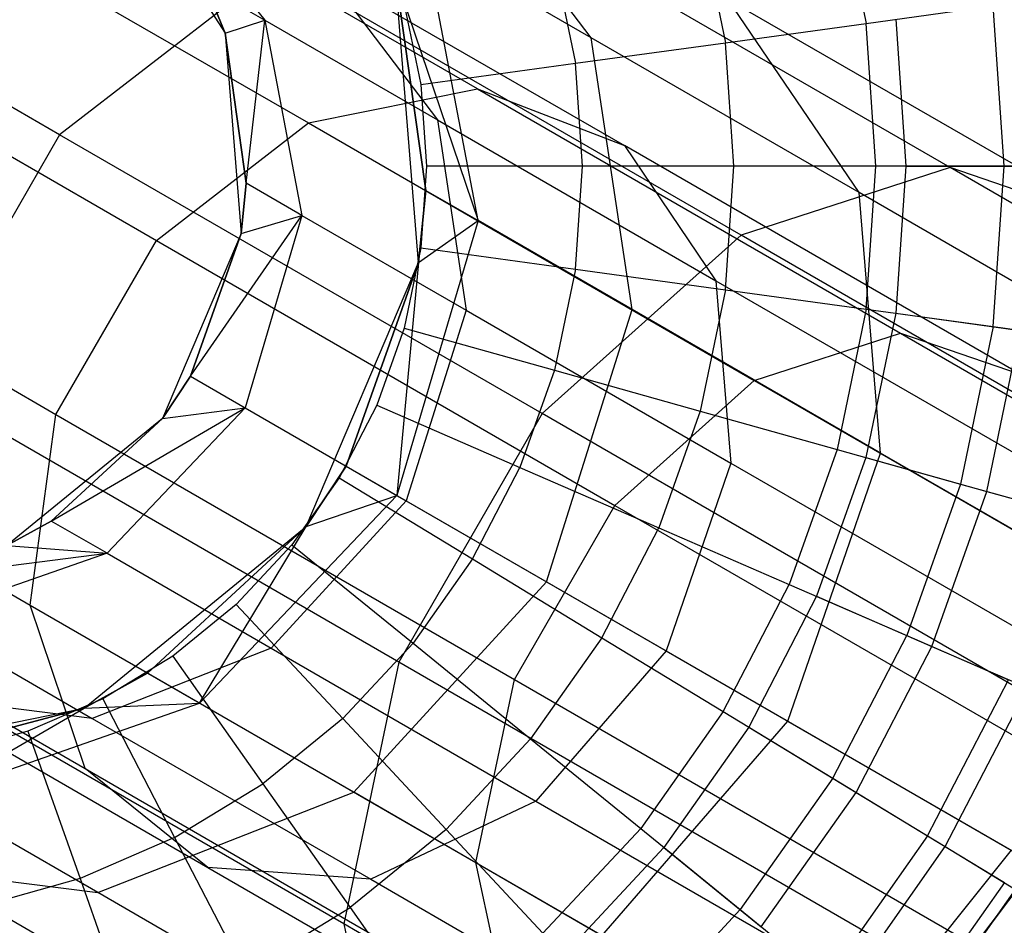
# Model space of a CAD drawing. Extents: x 0.4 to 40.3, y 0.4 to 40.3.
# Tile 61 of 243: x 3.548 to 3.871, y 29.857 to 30.154. Entities that reach past the tile are written whole.
import ezdxf

# ---------------------------------------------------------------- set-up
doc = ezdxf.new("R2010")
doc.units = 0
doc.header["$MEASUREMENT"] = 0
doc.layers.get('0').update_dxf_attribs({"color": 13, "linetype": 'CONTINUOUS'})

# ---------------------------------------------------------------- blocks, each defined once
blk = doc.blocks.new('ORTO-XII-B-11464-11465_ST0')
at = {"color": 0}
for p, q in [((3.73576, 30.14831, 1.54241), (3.68373, 30.21693, 1.50419)), ((3.73576, 30.14831, 1.54241), (3.68373, 30.21693, 1.50419)), ((3.58024, 30.20552, 3.92355), (3.61549, 30.14978, 3.92355)), ((3.58024, 30.20552, 3.92355), (3.61549, 30.14978, 3.92355)), ((3.58815, 30.20442, 1.70146), (3.62852, 30.1541, 1.71518)), ((3.58815, 30.20442, 1.70146), (3.62852, 30.1541, 1.71518)), ((3.8165, 30.19909, 12.15251), (3.82606, 30.15305, 12.15251)), ((3.8165, 30.19909, 12.15251), (3.82606, 30.15305, 12.15251)), ((3.69836, 30.13161, 1.28054), (3.5938, 30.19197, 1.47269)), ((3.69836, 30.13161, 1.28054), (3.5938, 30.19197, 1.47269)), ((3.85363, 30.10572, 1.1037), (3.71179, 30.18761, 1.26748)), ((3.85363, 30.10572, 1.1037), (3.71179, 30.18761, 1.26748)), ((3.56117, 30.11644, 1.19184), (3.44193, 30.18528, 1.41096)), ((3.56117, 30.11644, 1.19184), (3.44193, 30.18528, 1.41096)), ((3.53272, 30.18398, 1.44914), (3.64288, 30.12038, 1.2467)), ((3.53272, 30.18398, 1.44914), (3.64288, 30.12038, 1.2467)), ((3.77158, 30.1865, 12.17426), (3.77985, 30.1467, 12.17426)), ((3.77158, 30.1865, 12.17426), (3.77985, 30.1467, 12.17426)), ((3.69863, 30.08831, 1.73655), (3.68114, 30.17984, 1.72265)), ((3.73576, 30.14831, 1.54241), (3.68114, 30.17984, 1.72265)), ((3.69863, 30.08831, 1.73655), (3.68114, 30.17984, 1.72265)), ((3.73576, 30.14831, 1.54241), (3.68114, 30.17984, 1.72265)), ((3.63253, 30.17157, 1.21914), (3.56117, 30.11644, 1.19184)), ((3.63253, 30.17157, 1.21914), (3.56117, 30.11644, 1.19184)), ((3.785, 30.08354, 1.04307), (3.63253, 30.17157, 1.21914)), ((3.785, 30.08354, 1.04307), (3.63253, 30.17157, 1.21914)), ((3.72371, 30.17309, 12.18758), (3.7306, 30.13993, 12.18758)), ((3.72371, 30.17309, 12.18758), (3.7306, 30.13993, 12.18758)), ((3.64886, 30.16937, 1.5011), (3.68529, 30.12133, 1.52785)), ((3.64886, 30.16937, 1.5011), (3.68529, 30.12133, 1.52785)), ((3.64886, 30.16937, 1.5011), (3.74667, 30.1129, 1.32136)), ((3.64886, 30.16937, 1.5011), (3.74667, 30.1129, 1.32136)), ((3.67908, 30.07457, 3.92355), (3.6715, 30.16848, 3.92355)), ((3.6715, 30.16848, 1.9124), (3.69863, 30.08831, 1.73655)), ((3.6715, 30.16848, 1.9124), (3.68147, 30.09822, 1.9124)), ((3.6715, 30.16848, 1.9124), (3.69863, 30.08831, 1.73655)), ((3.68147, 30.09822, 1.9124), (3.6715, 30.16848, 3.92355)), ((3.67908, 30.07457, 3.92355), (3.6715, 30.16848, 3.92355)), ((3.68147, 30.09822, 1.9124), (3.6715, 30.16848, 3.92355)), ((3.6715, 30.16848, 1.9124), (3.68147, 30.09822, 1.9124)), ((3.61549, 30.14978, 1.9124), (3.60927, 30.16522, 1.9124)), ((3.60927, 30.16522, 1.9124), (3.62852, 30.1541, 1.71518)), ((3.60927, 30.16522, 1.9124), (3.62852, 30.1541, 1.71518)), ((3.60927, 30.16522, 1.9124), (3.61549, 30.14978, 3.92355)), ((3.60927, 30.16522, 1.9124), (3.61549, 30.14978, 3.92355)), ((3.61549, 30.14978, 1.9124), (3.60927, 30.16522, 1.9124)), ((3.67433, 30.15925, 12.19207), (3.6798, 30.13295, 12.19207)), ((3.67433, 30.15925, 12.19207), (3.6798, 30.13295, 12.19207)), ((3.82374, 30.09751, 1.38072), (3.7808, 30.16088, 1.3258)), ((3.90982, 30.0864, 1.17682), (3.7808, 30.16088, 1.3258)), ((3.82374, 30.09751, 1.38072), (3.7808, 30.16088, 1.3258)), ((3.90982, 30.0864, 1.17682), (3.7808, 30.16088, 1.3258)), ((3.82606, 30.15305, 12.15251), (3.86783, 30.15879, 12.12299)), ((3.82606, 30.15305, 12.15251), (3.86783, 30.15879, 12.12299)), ((3.87143, 30.10614, 12.12299), (3.86783, 30.15879, 12.12299)), ((3.87143, 30.10614, 12.12299), (3.86783, 30.15879, 12.12299)), ((3.61549, 30.14978, 1.9124), (3.62852, 30.1541, 1.71518)), ((3.61549, 30.14978, 1.9124), (3.62852, 30.1541, 1.71518)), ((3.62247, 30.1006, 1.9124), (3.62852, 30.1541, 1.71518)), ((3.62247, 30.1006, 1.9124), (3.62852, 30.1541, 1.71518)), ((3.62852, 30.1541, 1.71518), (3.64076, 30.09003, 1.72491)), ((3.62852, 30.1541, 1.71518), (3.64076, 30.09003, 1.72491)), ((3.62852, 30.1541, 1.71518), (3.68529, 30.12133, 1.52785)), ((3.62852, 30.1541, 1.71518), (3.68529, 30.12133, 1.52785)), ((3.77985, 30.1467, 12.17426), (3.82606, 30.15305, 12.15251)), ((3.77985, 30.1467, 12.17426), (3.82606, 30.15305, 12.15251)), ((3.82927, 30.10614, 12.15251), (3.82606, 30.15305, 12.15251)), ((3.82927, 30.10614, 12.15251), (3.82606, 30.15305, 12.15251)), ((3.83581, 30.15439, 9.86923), (3.83911, 30.10614, 9.86923)), ((3.83581, 30.15439, 9.86923), (3.83911, 30.10614, 9.86923)), ((3.61549, 30.14978, 3.92355), (3.62079, 30.08404, 3.92355)), ((3.62247, 30.1006, 1.9124), (3.61549, 30.14978, 1.9124)), ((3.61549, 30.14978, 3.92355), (3.62247, 30.1006, 1.9124)), ((3.61549, 30.14978, 3.92355), (3.62079, 30.08404, 3.92355)), ((3.61549, 30.14978, 1.9124), (3.61549, 30.14978, 3.92355)), ((3.61549, 30.14978, 1.9124), (3.61549, 30.14978, 3.92355)), ((3.62247, 30.1006, 1.9124), (3.61549, 30.14978, 1.9124)), ((3.61549, 30.14978, 3.92355), (3.62247, 30.1006, 1.9124)), ((3.74925, 30.05909, 1.56952), (3.73576, 30.14831, 1.54241)), ((3.82374, 30.09751, 1.38072), (3.73576, 30.14831, 1.54241)), ((3.74925, 30.05909, 1.56952), (3.73576, 30.14831, 1.54241)), ((3.82374, 30.09751, 1.38072), (3.73576, 30.14831, 1.54241)), ((3.4796, 30.14721, 1.43584), (3.59293, 30.08178, 1.22759)), ((3.4796, 30.14721, 1.43584), (3.59293, 30.08178, 1.22759)), ((3.7306, 30.13993, 12.18758), (3.77985, 30.1467, 12.17426)), ((3.7306, 30.13993, 12.18758), (3.77985, 30.1467, 12.17426)), ((3.78262, 30.10614, 12.17426), (3.77985, 30.1467, 12.17426)), ((3.78262, 30.10614, 12.17426), (3.77985, 30.1467, 12.17426)), ((3.6798, 30.13295, 12.19207), (3.7306, 30.13993, 12.18758)), ((3.6798, 30.13295, 12.19207), (3.7306, 30.13993, 12.18758)), ((3.73291, 30.10614, 12.18758), (3.7306, 30.13993, 12.18758)), ((3.73291, 30.10614, 12.18758), (3.7306, 30.13993, 12.18758)), ((3.6798, 30.13295, 12.19207), (3.68163, 30.10614, 12.19207)), ((3.6798, 30.13295, 12.19207), (3.68163, 30.10614, 12.19207)), ((3.64288, 30.12038, 1.2467), (3.69836, 30.13161, 1.28054)), ((3.64288, 30.12038, 1.2467), (3.69836, 30.13161, 1.28054)), ((3.69836, 30.13161, 1.28054), (3.74667, 30.1129, 1.32136)), ((3.69836, 30.13161, 1.28054), (3.74667, 30.1129, 1.32136)), ((3.69836, 30.13161, 1.28054), (3.83733, 30.05137, 1.12007)), ((3.69836, 30.13161, 1.28054), (3.83733, 30.05137, 1.12007)), ((3.59293, 30.08178, 1.22759), (3.64288, 30.12038, 1.2467)), ((3.59293, 30.08178, 1.22759), (3.64288, 30.12038, 1.2467)), ((3.64288, 30.12038, 1.2467), (3.78929, 30.03585, 1.07763)), ((3.64288, 30.12038, 1.2467), (3.78929, 30.03585, 1.07763)), ((3.68529, 30.12133, 1.52785), (3.69473, 30.05887, 1.54683)), ((3.68529, 30.12133, 1.52785), (3.69473, 30.05887, 1.54683)), ((3.68529, 30.12133, 1.52785), (3.77673, 30.06853, 1.35981)), ((3.68529, 30.12133, 1.52785), (3.77673, 30.06853, 1.35981)), ((3.56117, 30.11644, 1.19184), (3.51406, 30.03484, 1.19184)), ((3.56117, 30.11644, 1.19184), (3.51406, 30.03484, 1.19184)), ((3.71965, 30.02494, 1.00884), (3.56117, 30.11644, 1.19184)), ((3.71965, 30.02494, 1.00884), (3.56117, 30.11644, 1.19184)), ((3.74667, 30.1129, 1.32136), (3.77673, 30.06853, 1.35981)), ((3.87666, 30.03785, 1.17126), (3.74667, 30.1129, 1.32136)), ((3.74667, 30.1129, 1.32136), (3.77673, 30.06853, 1.35981)), ((3.87666, 30.03785, 1.17126), (3.74667, 30.1129, 1.32136)), ((3.68163, 30.10614, 12.19207), (3.6798, 30.07934, 12.19207)), ((3.68163, 30.10614, 12.19207), (3.6798, 30.07934, 12.19207)), ((3.73291, 30.10614, 12.18758), (3.68163, 30.10614, 12.19207)), ((3.73291, 30.10614, 12.18758), (3.68163, 30.10614, 12.19207)), ((3.7306, 30.07236, 12.18758), (3.73291, 30.10614, 12.18758)), ((3.7306, 30.07236, 12.18758), (3.73291, 30.10614, 12.18758)), ((3.78262, 30.10614, 12.17426), (3.73291, 30.10614, 12.18758)), ((3.78262, 30.10614, 12.17426), (3.73291, 30.10614, 12.18758)), ((3.77985, 30.06559, 12.17426), (3.78262, 30.10614, 12.17426)), ((3.77985, 30.06559, 12.17426), (3.78262, 30.10614, 12.17426)), ((3.82927, 30.10614, 12.15251), (3.78262, 30.10614, 12.17426)), ((3.82927, 30.10614, 12.15251), (3.78262, 30.10614, 12.17426)), ((3.82606, 30.05924, 12.15251), (3.82927, 30.10614, 12.15251)), ((3.82606, 30.05924, 12.15251), (3.82927, 30.10614, 12.15251)), ((3.87143, 30.10614, 12.12299), (3.82927, 30.10614, 12.15251)), ((3.87143, 30.10614, 12.12299), (3.82927, 30.10614, 12.15251)), ((3.83911, 30.10614, 9.86923), (3.83581, 30.0579, 9.86923)), ((3.83911, 30.10614, 9.86923), (3.83581, 30.0579, 9.86923)), ((3.83911, 30.10614, 9.86923), (3.88034, 30.10614, 9.93704)), ((3.83911, 30.10614, 9.86923), (3.88034, 30.10614, 9.93704)), ((3.86783, 30.05349, 12.12299), (3.87143, 30.10614, 12.12299)), ((3.86783, 30.05349, 12.12299), (3.87143, 30.10614, 12.12299)), ((3.90783, 30.10614, 12.08659), (3.87143, 30.10614, 12.12299)), ((3.90783, 30.10614, 12.08659), (3.87143, 30.10614, 12.12299)), ((3.85363, 30.10572, 1.1037), (3.785, 30.08354, 1.04307)), ((3.85363, 30.10572, 1.1037), (3.785, 30.08354, 1.04307)), ((3.90982, 30.0864, 1.17682), (3.85363, 30.10572, 1.1037)), ((4.02348, 30.00766, 0.98046), (3.85363, 30.10572, 1.1037)), ((3.90982, 30.0864, 1.17682), (3.85363, 30.10572, 1.1037)), ((4.02348, 30.00766, 0.98046), (3.85363, 30.10572, 1.1037)), ((3.62079, 30.08404, 1.9124), (3.62247, 30.1006, 1.9124)), ((3.62247, 30.1006, 1.9124), (3.62079, 30.08404, 3.92355)), ((3.62247, 30.1006, 1.9124), (3.62079, 30.08404, 3.92355)), ((3.62079, 30.08404, 1.9124), (3.62247, 30.1006, 1.9124)), ((3.64076, 30.09003, 1.72491), (3.62247, 30.1006, 1.9124)), ((3.64076, 30.09003, 1.72491), (3.62247, 30.1006, 1.9124)), ((3.68147, 30.09822, 1.9124), (3.67908, 30.07457, 1.9124)), ((3.67908, 30.07457, 3.92355), (3.68147, 30.09822, 1.9124)), ((3.68147, 30.09822, 1.9124), (3.67908, 30.07457, 1.9124)), ((3.67908, 30.07457, 3.92355), (3.68147, 30.09822, 1.9124)), ((3.68147, 30.09822, 1.9124), (3.69863, 30.08831, 1.73655)), ((3.68147, 30.09822, 1.9124), (3.69863, 30.08831, 1.73655)), ((3.83079, 30.01201, 1.41968), (3.82374, 30.09751, 1.38072)), ((3.94068, 30.03, 1.2457), (3.82374, 30.09751, 1.38072)), ((3.83079, 30.01201, 1.41968), (3.82374, 30.09751, 1.38072)), ((3.94068, 30.03, 1.2457), (3.82374, 30.09751, 1.38072)), ((3.44663, 30.09009, 1.43584), (3.55995, 30.02467, 1.22759)), ((3.44663, 30.09009, 1.43584), (3.55995, 30.02467, 1.22759)), ((3.60412, 30.03725, 1.9124), (3.64076, 30.09003, 1.72491)), ((3.60412, 30.03725, 1.9124), (3.64076, 30.09003, 1.72491)), ((3.62079, 30.08404, 1.9124), (3.64076, 30.09003, 1.72491)), ((3.62079, 30.08404, 1.9124), (3.64076, 30.09003, 1.72491)), ((3.64076, 30.09003, 1.72491), (3.62207, 30.02688, 1.72843)), ((3.64076, 30.09003, 1.72491), (3.62207, 30.02688, 1.72843)), ((3.64076, 30.09003, 1.72491), (3.69473, 30.05887, 1.54683)), ((3.64076, 30.09003, 1.72491), (3.69473, 30.05887, 1.54683)), ((3.69863, 30.08831, 1.73655), (3.67193, 29.99809, 1.74157)), ((3.69863, 30.08831, 1.73655), (3.67193, 29.99809, 1.74157)), ((3.67908, 30.07457, 1.9124), (3.69863, 30.08831, 1.73655)), ((3.67908, 30.07457, 1.9124), (3.69863, 30.08831, 1.73655)), ((3.74925, 30.05909, 1.56952), (3.69863, 30.08831, 1.73655)), ((3.74925, 30.05909, 1.56952), (3.69863, 30.08831, 1.73655)), ((3.62079, 30.08404, 3.92355), (3.59494, 30.02336, 3.92355)), ((3.62079, 30.08404, 3.92355), (3.59494, 30.02336, 3.92355)), ((3.60412, 30.03725, 1.9124), (3.62079, 30.08404, 1.9124)), ((3.62079, 30.08404, 3.92355), (3.60412, 30.03725, 1.9124)), ((3.60412, 30.03725, 1.9124), (3.62079, 30.08404, 1.9124)), ((3.62079, 30.08404, 3.92355), (3.60412, 30.03725, 1.9124)), ((3.62079, 30.08404, 1.9124), (3.62079, 30.08404, 3.92355)), ((3.62079, 30.08404, 1.9124), (3.62079, 30.08404, 3.92355)), ((3.785, 30.08354, 1.04307), (3.71965, 30.02494, 1.00884)), ((3.785, 30.08354, 1.04307), (3.71965, 30.02494, 1.00884)), ((3.96758, 29.97813, 0.9106), (3.785, 30.08354, 1.04307)), ((3.96758, 29.97813, 0.9106), (3.785, 30.08354, 1.04307)), ((3.55995, 30.02467, 1.22759), (3.59293, 30.08178, 1.22759)), ((3.55995, 30.02467, 1.22759), (3.59293, 30.08178, 1.22759)), ((3.59293, 30.08178, 1.22759), (3.74354, 29.99483, 1.05367)), ((3.59293, 30.08178, 1.22759), (3.74354, 29.99483, 1.05367)), ((3.6798, 30.07934, 12.19207), (3.67433, 30.05303, 12.19207)), ((3.6798, 30.07934, 12.19207), (3.67433, 30.05303, 12.19207)), ((3.6798, 30.07934, 12.19207), (3.7306, 30.07236, 12.18758)), ((3.6798, 30.07934, 12.19207), (3.7306, 30.07236, 12.18758)), ((3.64215, 29.98789, 3.92355), (3.67908, 30.07457, 3.92355)), ((3.64215, 29.98789, 3.92355), (3.67908, 30.07457, 3.92355)), ((3.67908, 30.07457, 1.9124), (3.65526, 30.00772, 1.9124)), ((3.65526, 30.00772, 1.9124), (3.67908, 30.07457, 3.92355)), ((3.65526, 30.00772, 1.9124), (3.67908, 30.07457, 3.92355)), ((3.67908, 30.07457, 1.9124), (3.65526, 30.00772, 1.9124)), ((3.67908, 30.07457, 1.9124), (3.67193, 29.99809, 1.74157)), ((3.67908, 30.07457, 1.9124), (3.67193, 29.99809, 1.74157)), ((3.67908, 30.07457, 1.9124), (3.67908, 30.07457, 3.92355)), ((3.67908, 30.07457, 1.9124), (3.67908, 30.07457, 3.92355)), ((3.7306, 30.07236, 12.18758), (3.72371, 30.0392, 12.18758)), ((3.7306, 30.07236, 12.18758), (3.72371, 30.0392, 12.18758)), ((3.7306, 30.07236, 12.18758), (3.77985, 30.06559, 12.17426)), ((3.7306, 30.07236, 12.18758), (3.77985, 30.06559, 12.17426)), ((3.77673, 30.06853, 1.35981), (3.78166, 30.00869, 1.38708)), ((3.77673, 30.06853, 1.35981), (3.78166, 30.00869, 1.38708)), ((3.77673, 30.06853, 1.35981), (3.89826, 29.99837, 1.21947)), ((3.77673, 30.06853, 1.35981), (3.89826, 29.99837, 1.21947)), ((3.77985, 30.06559, 12.17426), (3.77158, 30.02579, 12.17426)), ((3.77985, 30.06559, 12.17426), (3.77158, 30.02579, 12.17426)), ((3.77985, 30.06559, 12.17426), (3.82606, 30.05924, 12.15251)), ((3.77985, 30.06559, 12.17426), (3.82606, 30.05924, 12.15251)), ((3.69473, 30.05887, 1.54683), (3.67502, 29.99631, 1.55368)), ((3.69473, 30.05887, 1.54683), (3.67502, 29.99631, 1.55368)), ((3.69473, 30.05887, 1.54683), (3.78166, 30.00869, 1.38708)), ((3.69473, 30.05887, 1.54683), (3.78166, 30.00869, 1.38708)), ((3.7211, 29.96971, 1.5793), (3.74925, 30.05909, 1.56952)), ((3.7211, 29.96971, 1.5793), (3.74925, 30.05909, 1.56952)), ((3.83079, 30.01201, 1.41968), (3.74925, 30.05909, 1.56952)), ((3.83079, 30.01201, 1.41968), (3.74925, 30.05909, 1.56952)), ((3.82606, 30.05924, 12.15251), (3.8165, 30.0132, 12.15251)), ((3.82606, 30.05924, 12.15251), (3.8165, 30.0132, 12.15251)), ((3.83581, 30.0579, 9.86923), (3.82597, 30.01055, 9.86923)), ((3.83581, 30.0579, 9.86923), (3.82597, 30.01055, 9.86923)), ((3.82606, 30.05924, 12.15251), (3.86783, 30.05349, 12.12299)), ((3.82606, 30.05924, 12.15251), (3.86783, 30.05349, 12.12299)), ((3.83581, 30.0579, 9.86923), (3.87666, 30.05228, 9.93704)), ((3.83581, 30.0579, 9.86923), (3.87666, 30.05228, 9.93704)), ((3.67433, 30.05303, 12.19207), (3.66534, 30.02772, 12.19207)), ((3.67433, 30.05303, 12.19207), (3.66534, 30.02772, 12.19207)), ((3.67433, 30.05303, 12.19207), (3.72371, 30.0392, 12.18758)), ((3.67433, 30.05303, 12.19207), (3.72371, 30.0392, 12.18758)), ((3.78929, 30.03585, 1.07763), (3.83733, 30.05137, 1.12007)), ((3.78929, 30.03585, 1.07763), (3.83733, 30.05137, 1.12007)), ((3.83733, 30.05137, 1.12007), (3.87666, 30.03785, 1.17126)), ((3.83733, 30.05137, 1.12007), (3.87666, 30.03785, 1.17126)), ((3.83733, 30.05137, 1.12007), (4.00374, 29.9553, 0.99933)), ((3.83733, 30.05137, 1.12007), (4.00374, 29.9553, 0.99933)), ((3.86783, 30.05349, 12.12299), (3.85709, 30.00183, 12.12299)), ((3.86783, 30.05349, 12.12299), (3.85709, 30.00183, 12.12299)), ((3.86568, 29.99942, 9.93704), (3.87666, 30.05228, 9.93704)), ((3.86568, 29.99942, 9.93704), (3.87666, 30.05228, 9.93704)), ((3.86783, 30.05349, 12.12299), (3.90389, 30.04854, 12.08659)), ((3.86783, 30.05349, 12.12299), (3.90389, 30.04854, 12.08659)), ((3.72371, 30.0392, 12.18758), (3.71237, 30.00729, 12.18758)), ((3.72371, 30.0392, 12.18758), (3.71237, 30.00729, 12.18758)), ((3.72371, 30.0392, 12.18758), (3.77158, 30.02579, 12.17426)), ((3.72371, 30.0392, 12.18758), (3.77158, 30.02579, 12.17426)), ((3.67254, 29.94335, 1.00884), (3.51406, 30.03484, 1.19184)), ((3.67254, 29.94335, 1.00884), (3.51406, 30.03484, 1.19184)), ((3.59494, 30.02336, 1.9124), (3.60412, 30.03725, 1.9124)), ((3.60412, 30.03725, 1.9124), (3.59494, 30.02336, 3.92355)), ((3.60412, 30.03725, 1.9124), (3.59494, 30.02336, 3.92355)), ((3.59494, 30.02336, 1.9124), (3.60412, 30.03725, 1.9124)), ((3.60412, 30.03725, 1.9124), (3.62207, 30.02688, 1.72843)), ((3.60412, 30.03725, 1.9124), (3.62207, 30.02688, 1.72843)), ((3.74354, 29.99483, 1.05367), (3.78929, 30.03585, 1.07763)), ((3.74354, 29.99483, 1.05367), (3.78929, 30.03585, 1.07763)), ((3.78929, 30.03585, 1.07763), (3.96461, 29.93463, 0.95043)), ((3.78929, 30.03585, 1.07763), (3.96461, 29.93463, 0.95043)), ((3.44134, 30.02571, 1.44914), (3.5515, 29.96211, 1.2467)), ((3.44134, 30.02571, 1.44914), (3.5515, 29.96211, 1.2467)), ((3.55843, 29.98968, 1.9124), (3.62207, 30.02688, 1.72843)), ((3.55843, 29.98968, 1.9124), (3.62207, 30.02688, 1.72843)), ((3.62207, 30.02688, 1.72843), (3.57672, 29.97912, 1.72491)), ((3.62207, 30.02688, 1.72843), (3.57672, 29.97912, 1.72491)), ((3.59494, 30.02336, 1.9124), (3.62207, 30.02688, 1.72843)), ((3.59494, 30.02336, 1.9124), (3.62207, 30.02688, 1.72843)), ((3.62207, 30.02688, 1.72843), (3.67502, 29.99631, 1.55368)), ((3.62207, 30.02688, 1.72843), (3.67502, 29.99631, 1.55368)), ((3.66534, 30.02772, 12.19207), (3.65298, 30.00386, 12.19207)), ((3.66534, 30.02772, 12.19207), (3.65298, 30.00386, 12.19207)), ((3.66534, 30.02772, 12.19207), (3.71237, 30.00729, 12.18758)), ((3.66534, 30.02772, 12.19207), (3.71237, 30.00729, 12.18758)), ((3.77158, 30.02579, 12.17426), (3.75797, 29.98748, 12.17426)), ((3.77158, 30.02579, 12.17426), (3.75797, 29.98748, 12.17426)), ((3.77158, 30.02579, 12.17426), (3.8165, 30.0132, 12.15251)), ((3.77158, 30.02579, 12.17426), (3.8165, 30.0132, 12.15251)), ((3.59494, 30.02336, 3.92355), (3.54385, 29.98165, 3.92355)), ((3.59494, 30.02336, 3.92355), (3.54385, 29.98165, 3.92355)), ((3.5515, 29.96211, 1.2467), (3.55995, 30.02467, 1.22759)), ((3.5515, 29.96211, 1.2467), (3.55995, 30.02467, 1.22759)), ((3.55843, 29.98968, 1.9124), (3.59494, 30.02336, 1.9124)), ((3.59494, 30.02336, 3.92355), (3.55843, 29.98968, 1.9124)), ((3.55843, 29.98968, 1.9124), (3.59494, 30.02336, 1.9124)), ((3.59494, 30.02336, 3.92355), (3.55843, 29.98968, 1.9124)), ((3.55995, 30.02467, 1.22759), (3.71057, 29.93771, 1.05367)), ((3.55995, 30.02467, 1.22759), (3.71057, 29.93771, 1.05367)), ((3.59494, 30.02336, 1.9124), (3.59494, 30.02336, 3.92355)), ((3.59494, 30.02336, 1.9124), (3.59494, 30.02336, 3.92355)), ((3.71965, 30.02494, 1.00884), (3.67254, 29.94335, 1.00884)), ((3.71965, 30.02494, 1.00884), (3.67254, 29.94335, 1.00884)), ((3.90942, 29.91538, 0.87115), (3.71965, 30.02494, 1.00884)), ((3.90942, 29.91538, 0.87115), (3.71965, 30.02494, 1.00884)), ((3.8165, 30.0132, 12.15251), (3.80075, 29.9689, 12.15251)), ((3.8165, 30.0132, 12.15251), (3.80075, 29.9689, 12.15251)), ((3.8165, 30.0132, 12.15251), (3.85709, 30.00183, 12.12299)), ((3.8165, 30.0132, 12.15251), (3.85709, 30.00183, 12.12299)), ((3.80031, 29.92397, 1.43374), (3.83079, 30.01201, 1.41968)), ((3.80031, 29.92397, 1.43374), (3.83079, 30.01201, 1.41968)), ((3.82597, 30.01055, 9.86923), (3.80978, 29.96498, 9.86923)), ((3.82597, 30.01055, 9.86923), (3.80978, 29.96498, 9.86923)), ((3.82597, 30.01055, 9.86923), (3.86568, 29.99942, 9.93704)), ((3.82597, 30.01055, 9.86923), (3.86568, 29.99942, 9.93704)), ((3.93915, 29.94945, 1.29455), (3.83079, 30.01201, 1.41968)), ((3.93915, 29.94945, 1.29455), (3.83079, 30.01201, 1.41968)), ((3.65526, 30.00772, 1.9124), (3.64215, 29.98789, 1.9124)), ((3.64215, 29.98789, 3.92355), (3.65526, 30.00772, 1.9124)), ((3.65526, 30.00772, 1.9124), (3.64215, 29.98789, 1.9124)), ((3.64215, 29.98789, 3.92355), (3.65526, 30.00772, 1.9124)), ((3.65526, 30.00772, 1.9124), (3.67193, 29.99809, 1.74157)), ((3.65526, 30.00772, 1.9124), (3.67193, 29.99809, 1.74157)), ((3.69679, 29.97722, 12.18758), (3.71237, 30.00729, 12.18758)), ((3.69679, 29.97722, 12.18758), (3.71237, 30.00729, 12.18758)), ((3.71237, 30.00729, 12.18758), (3.75797, 29.98748, 12.17426)), ((3.71237, 30.00729, 12.18758), (3.75797, 29.98748, 12.17426)), ((3.78166, 30.00869, 1.38708), (3.76033, 29.94706, 1.39692)), ((3.78166, 30.00869, 1.38708), (3.76033, 29.94706, 1.39692)), ((3.78166, 30.00869, 1.38708), (3.8972, 29.94198, 1.25366)), ((3.78166, 30.00869, 1.38708), (3.8972, 29.94198, 1.25366)), ((3.65298, 30.00386, 12.19207), (3.63748, 29.98192, 12.19207)), ((3.65298, 30.00386, 12.19207), (3.63748, 29.98192, 12.19207)), ((3.65298, 30.00386, 12.19207), (3.69679, 29.97722, 12.18758)), ((3.65298, 30.00386, 12.19207), (3.69679, 29.97722, 12.18758)), ((3.85709, 30.00183, 12.12299), (3.83942, 29.9521, 12.12299)), ((3.85709, 30.00183, 12.12299), (3.83942, 29.9521, 12.12299)), ((3.8476, 29.94855, 9.93704), (3.86568, 29.99942, 9.93704)), ((3.8476, 29.94855, 9.93704), (3.86568, 29.99942, 9.93704)), ((3.85709, 30.00183, 12.12299), (3.89214, 29.99201, 12.08659)), ((3.85709, 30.00183, 12.12299), (3.89214, 29.99201, 12.08659)), ((3.86568, 29.99942, 9.93704), (3.89871, 29.99017, 10.0086)), ((3.86568, 29.99942, 9.93704), (3.89871, 29.99017, 10.0086)), ((3.60715, 29.92986, 1.73655), (3.67193, 29.99809, 1.74157)), ((3.60715, 29.92986, 1.73655), (3.67193, 29.99809, 1.74157)), ((3.67502, 29.99631, 1.55368), (3.63069, 29.94796, 1.54683)), ((3.67502, 29.99631, 1.55368), (3.63069, 29.94796, 1.54683)), ((3.64215, 29.98789, 1.9124), (3.67193, 29.99809, 1.74157)), ((3.64215, 29.98789, 1.9124), (3.67193, 29.99809, 1.74157)), ((3.67193, 29.99809, 1.74157), (3.7211, 29.96971, 1.5793)), ((3.67193, 29.99809, 1.74157), (3.7211, 29.96971, 1.5793)), ((3.67502, 29.99631, 1.55368), (3.76033, 29.94706, 1.39692)), ((3.67502, 29.99631, 1.55368), (3.76033, 29.94706, 1.39692)), ((3.71057, 29.93771, 1.05367), (3.74354, 29.99483, 1.05367)), ((3.71057, 29.93771, 1.05367), (3.74354, 29.99483, 1.05367)), ((3.74354, 29.99483, 1.05367), (3.9239, 29.8907, 0.92281)), ((3.74354, 29.99483, 1.05367), (3.9239, 29.8907, 0.92281)), ((3.54385, 29.98165, 1.9124), (3.55843, 29.98968, 1.9124)), ((3.55843, 29.98968, 1.9124), (3.54385, 29.98165, 3.92355)), ((3.55843, 29.98968, 1.9124), (3.54385, 29.98165, 3.92355)), ((3.54385, 29.98165, 1.9124), (3.55843, 29.98968, 1.9124)), ((3.57672, 29.97912, 1.72491), (3.55843, 29.98968, 1.9124)), ((3.57672, 29.97912, 1.72491), (3.55843, 29.98968, 1.9124)), ((3.56917, 29.9283, 3.92355), (3.64215, 29.98789, 3.92355)), ((3.56917, 29.9283, 3.92355), (3.64215, 29.98789, 3.92355)), ((3.64215, 29.98789, 1.9124), (3.58999, 29.93977, 1.9124)), ((3.58999, 29.93977, 1.9124), (3.64215, 29.98789, 3.92355)), ((3.58999, 29.93977, 1.9124), (3.64215, 29.98789, 3.92355)), ((3.64215, 29.98789, 1.9124), (3.58999, 29.93977, 1.9124)), ((3.60715, 29.92986, 1.73655), (3.64215, 29.98789, 1.9124)), ((3.60715, 29.92986, 1.73655), (3.64215, 29.98789, 1.9124)), ((3.64215, 29.98789, 1.9124), (3.64215, 29.98789, 3.92355)), ((3.64215, 29.98789, 1.9124), (3.64215, 29.98789, 3.92355)), ((3.73926, 29.95139, 12.17426), (3.75797, 29.98748, 12.17426)), ((3.73926, 29.95139, 12.17426), (3.75797, 29.98748, 12.17426)), ((3.75797, 29.98748, 12.17426), (3.80075, 29.9689, 12.15251)), ((3.75797, 29.98748, 12.17426), (3.80075, 29.9689, 12.15251)), ((3.54385, 29.98165, 1.9124), (3.57672, 29.97912, 1.72491)), ((3.54385, 29.98165, 1.9124), (3.57672, 29.97912, 1.72491)), ((3.63748, 29.98192, 12.19207), (3.61914, 29.96228, 12.19207)), ((3.63748, 29.98192, 12.19207), (3.61914, 29.96228, 12.19207)), ((3.63748, 29.98192, 12.19207), (3.67726, 29.94955, 12.18758)), ((3.63748, 29.98192, 12.19207), (3.67726, 29.94955, 12.18758)), ((3.49587, 29.9688, 1.9124), (3.57672, 29.97912, 1.72491)), ((3.49587, 29.9688, 1.9124), (3.57672, 29.97912, 1.72491)), ((3.57672, 29.97912, 1.72491), (3.51511, 29.95768, 1.71518)), ((3.57672, 29.97912, 1.72491), (3.51511, 29.95768, 1.71518)), ((3.57672, 29.97912, 1.72491), (3.63069, 29.94796, 1.54683)), ((3.57672, 29.97912, 1.72491), (3.63069, 29.94796, 1.54683)), ((3.69679, 29.97722, 12.18758), (3.67726, 29.94955, 12.18758)), ((3.69679, 29.97722, 12.18758), (3.67726, 29.94955, 12.18758)), ((3.69679, 29.97722, 12.18758), (3.73926, 29.95139, 12.17426)), ((3.69679, 29.97722, 12.18758), (3.73926, 29.95139, 12.17426)), ((3.46496, 29.96881, 1.47269), (3.56952, 29.90845, 1.28054)), ((3.46496, 29.96881, 1.47269), (3.56952, 29.90845, 1.28054)), ((3.65777, 29.90064, 1.56952), (3.7211, 29.96971, 1.5793)), ((3.65777, 29.90064, 1.56952), (3.7211, 29.96971, 1.5793)), ((3.7211, 29.96971, 1.5793), (3.80031, 29.92397, 1.43374)), ((3.7211, 29.96971, 1.5793), (3.80031, 29.92397, 1.43374)), ((3.77912, 29.92715, 12.15251), (3.80075, 29.9689, 12.15251)), ((3.77912, 29.92715, 12.15251), (3.80075, 29.9689, 12.15251)), ((3.80075, 29.9689, 12.15251), (3.83942, 29.9521, 12.12299)), ((3.80075, 29.9689, 12.15251), (3.83942, 29.9521, 12.12299)), ((3.80978, 29.96498, 9.86923), (3.78753, 29.92204, 9.86923)), ((3.80978, 29.96498, 9.86923), (3.78753, 29.92204, 9.86923)), ((3.80978, 29.96498, 9.86923), (3.8476, 29.94855, 9.93704)), ((3.80978, 29.96498, 9.86923), (3.8476, 29.94855, 9.93704)), ((3.56952, 29.90845, 1.28054), (3.5515, 29.96211, 1.2467)), ((3.5515, 29.96211, 1.2467), (3.69792, 29.87758, 1.07763)), ((3.56952, 29.90845, 1.28054), (3.5515, 29.96211, 1.2467)), ((3.5515, 29.96211, 1.2467), (3.69792, 29.87758, 1.07763)), ((3.61914, 29.96228, 12.19207), (3.5983, 29.94532, 12.19207)), ((3.61914, 29.96228, 12.19207), (3.5983, 29.94532, 12.19207)), ((3.61914, 29.96228, 12.19207), (3.65414, 29.92481, 12.18758)), ((3.61914, 29.96228, 12.19207), (3.65414, 29.92481, 12.18758)), ((3.51511, 29.95768, 1.71518), (3.57188, 29.92491, 1.52785)), ((3.51511, 29.95768, 1.71518), (3.57188, 29.92491, 1.52785)), ((3.73926, 29.95139, 12.17426), (3.71582, 29.91818, 12.17426)), ((3.73926, 29.95139, 12.17426), (3.71582, 29.91818, 12.17426)), ((3.73926, 29.95139, 12.17426), (3.77912, 29.92715, 12.15251)), ((3.73926, 29.95139, 12.17426), (3.77912, 29.92715, 12.15251)), ((3.81514, 29.90525, 12.12299), (3.83942, 29.9521, 12.12299)), ((3.81514, 29.90525, 12.12299), (3.83942, 29.9521, 12.12299)), ((3.83942, 29.9521, 12.12299), (3.8728, 29.9376, 12.08659)), ((3.83942, 29.9521, 12.12299), (3.8728, 29.9376, 12.08659)), ((3.63069, 29.94796, 1.54683), (3.57188, 29.92491, 1.52785)), ((3.63069, 29.94796, 1.54683), (3.57188, 29.92491, 1.52785)), ((3.63069, 29.94796, 1.54683), (3.71762, 29.89777, 1.38708)), ((3.63069, 29.94796, 1.54683), (3.71762, 29.89777, 1.38708)), ((3.67726, 29.94955, 12.18758), (3.65414, 29.92481, 12.18758)), ((3.67726, 29.94955, 12.18758), (3.65414, 29.92481, 12.18758)), ((3.67726, 29.94955, 12.18758), (3.71582, 29.91818, 12.17426)), ((3.67726, 29.94955, 12.18758), (3.71582, 29.91818, 12.17426)), ((3.82276, 29.90062, 9.93704), (3.8476, 29.94855, 9.93704)), ((3.82276, 29.90062, 9.93704), (3.8476, 29.94855, 9.93704)), ((3.8476, 29.94855, 9.93704), (3.87906, 29.93489, 10.0086)), ((3.8476, 29.94855, 9.93704), (3.87906, 29.93489, 10.0086)), ((3.65447, 29.85745, 1.04307), (3.50199, 29.94548, 1.21914)), ((3.65447, 29.85745, 1.04307), (3.50199, 29.94548, 1.21914)), ((3.5983, 29.94532, 12.19207), (3.57535, 29.93136, 12.19207)), ((3.5983, 29.94532, 12.19207), (3.57535, 29.93136, 12.19207)), ((3.5983, 29.94532, 12.19207), (3.62787, 29.90343, 12.18758)), ((3.5983, 29.94532, 12.19207), (3.62787, 29.90343, 12.18758)), ((3.76033, 29.94706, 1.39692), (3.71762, 29.89777, 1.38708)), ((3.76033, 29.94706, 1.39692), (3.71762, 29.89777, 1.38708)), ((3.76033, 29.94706, 1.39692), (3.8737, 29.8816, 1.266)), ((3.76033, 29.94706, 1.39692), (3.8737, 29.8816, 1.266)), ((3.67254, 29.94335, 1.00884), (3.65447, 29.85745, 1.04307)), ((3.67254, 29.94335, 1.00884), (3.65447, 29.85745, 1.04307)), ((3.86231, 29.83378, 0.87115), (3.67254, 29.94335, 1.00884)), ((3.86231, 29.83378, 0.87115), (3.67254, 29.94335, 1.00884)), ((3.58999, 29.93977, 1.9124), (3.56917, 29.9283, 1.9124)), ((3.56917, 29.9283, 3.92355), (3.58999, 29.93977, 1.9124)), ((3.58999, 29.93977, 1.9124), (3.56917, 29.9283, 1.9124)), ((3.56917, 29.9283, 3.92355), (3.58999, 29.93977, 1.9124)), ((3.58999, 29.93977, 1.9124), (3.60715, 29.92986, 1.73655)), ((3.58999, 29.93977, 1.9124), (3.60715, 29.92986, 1.73655)), ((3.69792, 29.87758, 1.07763), (3.71057, 29.93771, 1.05367)), ((3.69792, 29.87758, 1.07763), (3.71057, 29.93771, 1.05367)), ((3.71057, 29.93771, 1.05367), (3.89092, 29.83358, 0.92281)), ((3.71057, 29.93771, 1.05367), (3.89092, 29.83358, 0.92281)), ((3.84624, 29.88634, 12.08659), (3.8728, 29.9376, 12.08659)), ((3.84624, 29.88634, 12.08659), (3.8728, 29.9376, 12.08659)), ((3.85207, 29.88279, 10.0086), (3.87906, 29.93489, 10.0086)), ((3.85207, 29.88279, 10.0086), (3.87906, 29.93489, 10.0086)), ((3.57188, 29.92491, 1.52785), (3.51207, 29.93244, 1.5011)), ((3.51207, 29.93244, 1.5011), (3.60988, 29.87597, 1.32136)), ((3.57188, 29.92491, 1.52785), (3.51207, 29.93244, 1.5011)), ((3.51207, 29.93244, 1.5011), (3.60988, 29.87597, 1.32136)), ((3.57535, 29.93136, 12.19207), (3.5507, 29.92066, 12.19207)), ((3.57535, 29.93136, 12.19207), (3.5507, 29.92066, 12.19207)), ((3.57535, 29.93136, 12.19207), (3.59894, 29.88584, 12.18758)), ((3.57535, 29.93136, 12.19207), (3.59894, 29.88584, 12.18758)), ((3.47686, 29.90945, 3.92355), (3.56917, 29.9283, 3.92355)), ((3.47686, 29.90945, 3.92355), (3.56917, 29.9283, 3.92355)), ((3.56917, 29.9283, 1.9124), (3.50062, 29.90993, 1.9124)), ((3.50062, 29.90993, 1.9124), (3.56917, 29.9283, 3.92355)), ((3.50062, 29.90993, 1.9124), (3.56917, 29.9283, 3.92355)), ((3.56917, 29.9283, 1.9124), (3.50062, 29.90993, 1.9124)), ((3.51914, 29.89924, 1.72265), (3.60715, 29.92986, 1.73655)), ((3.51914, 29.89924, 1.72265), (3.60715, 29.92986, 1.73655)), ((3.51914, 29.89924, 1.72265), (3.56917, 29.9283, 1.9124)), ((3.51914, 29.89924, 1.72265), (3.56917, 29.9283, 1.9124)), ((3.56917, 29.9283, 1.9124), (3.60715, 29.92986, 1.73655)), ((3.56917, 29.9283, 1.9124), (3.60715, 29.92986, 1.73655)), ((3.56917, 29.9283, 1.9124), (3.56917, 29.9283, 3.92355)), ((3.56917, 29.9283, 1.9124), (3.56917, 29.9283, 3.92355)), ((3.65777, 29.90064, 1.56952), (3.60715, 29.92986, 1.73655)), ((3.65777, 29.90064, 1.56952), (3.60715, 29.92986, 1.73655)), ((3.57188, 29.92491, 1.52785), (3.66333, 29.87211, 1.35981)), ((3.57188, 29.92491, 1.52785), (3.66333, 29.87211, 1.35981)), ((3.65414, 29.92481, 12.18758), (3.62787, 29.90343, 12.18758)), ((3.65414, 29.92481, 12.18758), (3.62787, 29.90343, 12.18758)), ((3.65414, 29.92481, 12.18758), (3.68807, 29.88847, 12.17426)), ((3.65414, 29.92481, 12.18758), (3.68807, 29.88847, 12.17426)), ((3.77912, 29.92715, 12.15251), (3.75201, 29.88874, 12.15251)), ((3.77912, 29.92715, 12.15251), (3.75201, 29.88874, 12.15251)), ((3.77912, 29.92715, 12.15251), (3.81514, 29.90525, 12.12299)), ((3.77912, 29.92715, 12.15251), (3.81514, 29.90525, 12.12299)), ((3.7393, 29.85356, 1.41968), (3.80031, 29.92397, 1.43374)), ((3.7393, 29.85356, 1.41968), (3.80031, 29.92397, 1.43374)), ((3.78753, 29.92204, 9.86923), (3.75964, 29.88253, 9.86923)), ((3.78753, 29.92204, 9.86923), (3.75964, 29.88253, 9.86923)), ((3.78753, 29.92204, 9.86923), (3.82276, 29.90062, 9.93704)), ((3.78753, 29.92204, 9.86923), (3.82276, 29.90062, 9.93704)), ((3.80031, 29.92397, 1.43374), (3.90559, 29.86319, 1.31218)), ((3.80031, 29.92397, 1.43374), (3.90559, 29.86319, 1.31218)), ((3.5507, 29.92066, 12.19207), (3.52483, 29.91341, 12.19207)), ((3.5507, 29.92066, 12.19207), (3.52483, 29.91341, 12.19207)), ((3.5507, 29.92066, 12.19207), (3.56787, 29.87235, 12.18758)), ((3.5507, 29.92066, 12.19207), (3.56787, 29.87235, 12.18758)), ((3.71582, 29.91818, 12.17426), (3.68807, 29.88847, 12.17426)), ((3.71582, 29.91818, 12.17426), (3.68807, 29.88847, 12.17426)), ((3.71582, 29.91818, 12.17426), (3.75201, 29.88874, 12.15251)), ((3.71582, 29.91818, 12.17426), (3.75201, 29.88874, 12.15251)), ((3.60988, 29.87597, 1.32136), (3.56952, 29.90845, 1.28054)), ((3.56952, 29.90845, 1.28054), (3.70849, 29.82821, 1.12007)), ((3.60988, 29.87597, 1.32136), (3.56952, 29.90845, 1.28054)), ((3.56952, 29.90845, 1.28054), (3.70849, 29.82821, 1.12007)), ((3.59894, 29.88584, 12.18758), (3.62787, 29.90343, 12.18758)), ((3.59894, 29.88584, 12.18758), (3.62787, 29.90343, 12.18758)), ((3.62787, 29.90343, 12.18758), (3.65654, 29.86282, 12.17426)), ((3.62787, 29.90343, 12.18758), (3.65654, 29.86282, 12.17426)), ((3.81514, 29.90525, 12.12299), (3.78471, 29.86214, 12.12299)), ((3.81514, 29.90525, 12.12299), (3.78471, 29.86214, 12.12299)), ((3.81514, 29.90525, 12.12299), (3.84624, 29.88634, 12.08659)), ((3.81514, 29.90525, 12.12299), (3.84624, 29.88634, 12.08659)), ((3.57376, 29.86771, 1.54241), (3.51914, 29.89924, 1.72265)), ((3.57376, 29.86771, 1.54241), (3.51914, 29.89924, 1.72265)), ((3.57376, 29.86771, 1.54241), (3.65777, 29.90064, 1.56952)), ((3.57376, 29.86771, 1.54241), (3.65777, 29.90064, 1.56952)), ((3.7393, 29.85356, 1.41968), (3.65777, 29.90064, 1.56952)), ((3.7393, 29.85356, 1.41968), (3.65777, 29.90064, 1.56952)), ((3.79162, 29.85651, 9.93704), (3.82276, 29.90062, 9.93704)), ((3.79162, 29.85651, 9.93704), (3.82276, 29.90062, 9.93704)), ((3.82276, 29.90062, 9.93704), (3.85207, 29.88279, 10.0086)), ((3.82276, 29.90062, 9.93704), (3.85207, 29.88279, 10.0086)), ((3.71762, 29.89777, 1.38708), (3.66333, 29.87211, 1.35981)), ((3.71762, 29.89777, 1.38708), (3.66333, 29.87211, 1.35981)), ((3.71762, 29.89777, 1.38708), (3.83316, 29.83106, 1.25366)), ((3.71762, 29.89777, 1.38708), (3.83316, 29.83106, 1.25366)), ((3.89158, 29.89006, 10.00295), (3.8049, 29.77492, 10.00295)), ((3.8049, 29.77492, 3.31004), (3.89158, 29.89006, 3.31004)), ((3.8049, 29.77492, 3.31004), (3.89158, 29.89006, 3.31004)), ((3.89158, 29.89006, 10.00295), (3.8049, 29.77492, 10.00295)), ((3.68807, 29.88847, 12.17426), (3.65654, 29.86282, 12.17426)), ((3.68807, 29.88847, 12.17426), (3.65654, 29.86282, 12.17426)), ((3.68807, 29.88847, 12.17426), (3.71991, 29.85438, 12.15251)), ((3.68807, 29.88847, 12.17426), (3.71991, 29.85438, 12.15251)), ((3.75201, 29.88874, 12.15251), (3.71991, 29.85438, 12.15251)), ((3.75201, 29.88874, 12.15251), (3.71991, 29.85438, 12.15251)), ((3.75201, 29.88874, 12.15251), (3.78471, 29.86214, 12.12299)), ((3.75201, 29.88874, 12.15251), (3.78471, 29.86214, 12.12299)), ((3.84624, 29.88634, 12.08659), (3.81294, 29.83917, 12.08659)), ((3.84624, 29.88634, 12.08659), (3.81294, 29.83917, 12.08659)), ((3.84624, 29.88634, 12.08659), (3.87146, 29.871, 12.04443)), ((3.84624, 29.88634, 12.08659), (3.87146, 29.871, 12.04443)), ((3.59894, 29.88584, 12.18758), (3.56787, 29.87235, 12.18758)), ((3.59894, 29.88584, 12.18758), (3.56787, 29.87235, 12.18758)), ((3.59894, 29.88584, 12.18758), (3.62181, 29.8417, 12.17426)), ((3.59894, 29.88584, 12.18758), (3.62181, 29.8417, 12.17426)), ((3.81823, 29.83486, 10.0086), (3.85207, 29.88279, 10.0086)), ((3.81823, 29.83486, 10.0086), (3.85207, 29.88279, 10.0086)), ((3.85207, 29.88279, 10.0086), (3.87517, 29.86875, 10.08321)), ((3.85207, 29.88279, 10.0086), (3.87517, 29.86875, 10.08321)), ((3.75964, 29.88253, 9.86923), (3.72663, 29.84719, 9.86923)), ((3.75964, 29.88253, 9.86923), (3.72663, 29.84719, 9.86923)), ((3.75964, 29.88253, 9.86923), (3.79162, 29.85651, 9.93704)), ((3.75964, 29.88253, 9.86923), (3.79162, 29.85651, 9.93704)), ((3.8737, 29.8816, 1.266), (3.83316, 29.83106, 1.25366)), ((3.8737, 29.8816, 1.266), (3.83316, 29.83106, 1.25366)), ((3.48831, 29.87846, 1.50419), (3.57376, 29.86771, 1.54241)), ((3.48831, 29.87846, 1.50419), (3.57376, 29.86771, 1.54241)), ((3.70849, 29.82821, 1.12007), (3.69792, 29.87758, 1.07763)), ((3.69792, 29.87758, 1.07763), (3.87324, 29.77636, 0.95043)), ((3.70849, 29.82821, 1.12007), (3.69792, 29.87758, 1.07763)), ((3.69792, 29.87758, 1.07763), (3.87324, 29.77636, 0.95043)), ((3.66333, 29.87211, 1.35981), (3.60988, 29.87597, 1.32136)), ((3.60988, 29.87597, 1.32136), (3.73987, 29.80092, 1.17126)), ((3.66333, 29.87211, 1.35981), (3.60988, 29.87597, 1.32136)), ((3.60988, 29.87597, 1.32136), (3.73987, 29.80092, 1.17126)), ((3.56787, 29.87235, 12.18758), (3.53527, 29.86321, 12.18758)), ((3.56787, 29.87235, 12.18758), (3.53527, 29.86321, 12.18758)), ((3.56787, 29.87235, 12.18758), (3.58452, 29.8255, 12.17426)), ((3.56787, 29.87235, 12.18758), (3.58452, 29.8255, 12.17426)), ((3.66333, 29.87211, 1.35981), (3.78486, 29.80195, 1.21947)), ((3.66333, 29.87211, 1.35981), (3.78486, 29.80195, 1.21947)), ((3.87146, 29.871, 12.04443), (3.83584, 29.82054, 12.04443)), ((3.87146, 29.871, 12.04443), (3.83584, 29.82054, 12.04443)), ((3.66958, 29.78692, 1.1037), (3.52774, 29.86881, 1.26748)), ((3.66958, 29.78692, 1.1037), (3.52774, 29.86881, 1.26748)), ((3.66174, 29.81691, 1.38072), (3.57376, 29.86771, 1.54241)), ((3.66174, 29.81691, 1.38072), (3.57376, 29.86771, 1.54241)), ((3.83921, 29.8178, 10.08321), (3.87517, 29.86875, 10.08321)), ((3.83921, 29.8178, 10.08321), (3.87517, 29.86875, 10.08321)), ((3.62181, 29.8417, 12.17426), (3.65654, 29.86282, 12.17426)), ((3.62181, 29.8417, 12.17426), (3.65654, 29.86282, 12.17426)), ((3.65654, 29.86282, 12.17426), (3.68344, 29.82471, 12.15251)), ((3.65654, 29.86282, 12.17426), (3.68344, 29.82471, 12.15251)), ((3.78471, 29.86214, 12.12299), (3.74869, 29.82357, 12.12299)), ((3.78471, 29.86214, 12.12299), (3.74869, 29.82357, 12.12299)), ((3.78471, 29.86214, 12.12299), (3.81294, 29.83917, 12.08659)), ((3.78471, 29.86214, 12.12299), (3.81294, 29.83917, 12.08659)), ((3.65447, 29.85745, 1.04307), (3.66958, 29.78692, 1.1037)), ((3.83705, 29.75203, 0.9106), (3.65447, 29.85745, 1.04307)), ((3.83705, 29.75203, 0.9106), (3.65447, 29.85745, 1.04307)), ((3.65447, 29.85745, 1.04307), (3.66958, 29.78692, 1.1037))]:
    blk.add_line(p, q, dxfattribs=at)

msp = doc.modelspace()

# ---------------------------------------------------------------- block references
at = {"color": 0}
msp.add_blockref('ORTO-XII-B-11464-11465_ST0', (0, 0), dxfattribs=at)

doc.saveas('drawing.dxf')
